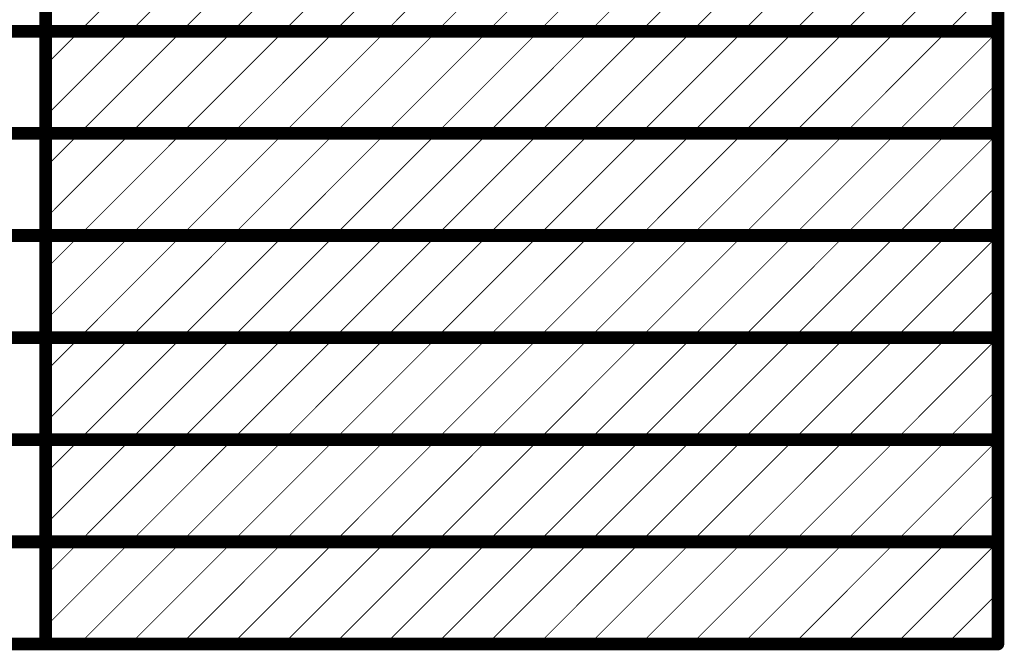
# Model space of a CAD drawing. Header units: inches. Extents: x 0 to 12.2, y 0 to 7.
# Tile 151 of 152: x 11.029 to 12.187, y 5.452 to 6.194. Entities that reach past the tile are written whole.
import ezdxf

# ---------------------------------------------------------------- set-up
doc = ezdxf.new("R2010")
doc.units = ezdxf.units.IN
doc.header["$MEASUREMENT"] = 0
doc.layers.add('Fabrication', color=76, linetype='Continuous')

msp = doc.modelspace()

# ---------------------------------------------------------------- linework, layer by layer
at = {"layer": 'Fabrication'}
for points, const_width in [([(11.0597, 5.46), (11.0597, 6.9)], 0.015), ([(12.1794, 5.46), (12.1794, 6.9)], 0.015), ([(11.0994, 6.18), (11.2194, 6.3)], 0.001), ([(11.1594, 6.18), (11.2794, 6.3)], 0.001), ([(11.2194, 6.18), (11.3394, 6.3)], 0.001), ([(11.2794, 6.18), (11.3994, 6.3)], 0.001), ([(11.3394, 6.18), (11.4594, 6.3)], 0.001), ([(11.3994, 6.18), (11.5194, 6.3)], 0.001), ([(11.4594, 6.18), (11.5794, 6.3)], 0.001), ([(11.5194, 6.18), (11.6394, 6.3)], 0.001), ([(11.5794, 6.18), (11.6994, 6.3)], 0.001), ([(11.6394, 6.18), (11.7594, 6.3)], 0.001), ([(11.6994, 6.18), (11.8194, 6.3)], 0.001), ([(11.7594, 6.18), (11.8794, 6.3)], 0.001), ([(11.8194, 6.18), (11.9394, 6.3)], 0.001), ([(11.8794, 6.18), (11.9994, 6.3)], 0.001), ([(11.9394, 6.18), (12.0594, 6.3)], 0.001), ([(11.9994, 6.18), (12.1194, 6.3)], 0.001), ([(12.0594, 6.18), (12.1794, 6.3)], 0.001), ([(12.1194, 6.18), (12.1794, 6.24)], 0.001), ([(10.4898, 6.18), (11.0597, 6.18)], 0.015), ([(11.0597, 6.18), (12.1794, 6.18)], 0.015), ([(11.0597, 6.0803), (11.1594, 6.18)], 0.001), ([(11.0597, 6.1403), (11.0994, 6.18)], 0.001), ([(11.0994, 6.06), (11.2194, 6.18)], 0.001), ([(11.1594, 6.06), (11.2794, 6.18)], 0.001), ([(11.2194, 6.06), (11.3394, 6.18)], 0.001), ([(11.2794, 6.06), (11.3994, 6.18)], 0.001), ([(11.3394, 6.06), (11.4594, 6.18)], 0.001), ([(11.3994, 6.06), (11.5194, 6.18)], 0.001), ([(11.4594, 6.06), (11.5794, 6.18)], 0.001), ([(11.5194, 6.06), (11.6394, 6.18)], 0.001), ([(11.5794, 6.06), (11.6994, 6.18)], 0.001), ([(11.6394, 6.06), (11.7594, 6.18)], 0.001), ([(11.6994, 6.06), (11.8194, 6.18)], 0.001), ([(11.7594, 6.06), (11.8794, 6.18)], 0.001), ([(11.8194, 6.06), (11.9394, 6.18)], 0.001), ([(11.8794, 6.06), (11.9994, 6.18)], 0.001), ([(11.9394, 6.06), (12.0594, 6.18)], 0.001), ([(11.9994, 6.06), (12.1194, 6.18)], 0.001), ([(12.0594, 6.06), (12.1794, 6.18)], 0.001), ([(12.1194, 6.06), (12.1794, 6.12)], 0.001), ([(10.4898, 6.06), (11.0597, 6.06)], 0.015), ([(11.0597, 6.06), (12.1794, 6.06)], 0.015), ([(11.0597, 5.9603), (11.1594, 6.06)], 0.001), ([(11.0597, 6.0203), (11.0994, 6.06)], 0.001), ([(11.0994, 5.94), (11.2194, 6.06)], 0.001), ([(11.1594, 5.94), (11.2794, 6.06)], 0.001), ([(11.2194, 5.94), (11.3394, 6.06)], 0.001), ([(11.2794, 5.94), (11.3994, 6.06)], 0.001), ([(11.3394, 5.94), (11.4594, 6.06)], 0.001), ([(11.3994, 5.94), (11.5194, 6.06)], 0.001), ([(11.4594, 5.94), (11.5794, 6.06)], 0.001), ([(11.5194, 5.94), (11.6394, 6.06)], 0.001), ([(11.5794, 5.94), (11.6994, 6.06)], 0.001), ([(11.6394, 5.94), (11.7594, 6.06)], 0.001), ([(11.6994, 5.94), (11.8194, 6.06)], 0.001), ([(11.7594, 5.94), (11.8794, 6.06)], 0.001), ([(11.8194, 5.94), (11.9394, 6.06)], 0.001), ([(11.8794, 5.94), (11.9994, 6.06)], 0.001), ([(11.9394, 5.94), (12.0594, 6.06)], 0.001), ([(11.9994, 5.94), (12.1194, 6.06)], 0.001), ([(12.0594, 5.94), (12.1794, 6.06)], 0.001), ([(12.1194, 5.94), (12.1794, 6)], 0.001), ([(10.4898, 5.94), (11.0597, 5.94)], 0.015), ([(11.0597, 5.94), (12.1794, 5.94)], 0.015), ([(11.0597, 5.8403), (11.1594, 5.94)], 0.001), ([(11.0597, 5.9003), (11.0994, 5.94)], 0.001), ([(11.0994, 5.82), (11.2194, 5.94)], 0.001), ([(11.1594, 5.82), (11.2794, 5.94)], 0.001), ([(11.2194, 5.82), (11.3394, 5.94)], 0.001), ([(11.2794, 5.82), (11.3994, 5.94)], 0.001), ([(11.3394, 5.82), (11.4594, 5.94)], 0.001), ([(11.3994, 5.82), (11.5194, 5.94)], 0.001), ([(11.4594, 5.82), (11.5794, 5.94)], 0.001), ([(11.5194, 5.82), (11.6394, 5.94)], 0.001), ([(11.5794, 5.82), (11.6994, 5.94)], 0.001), ([(11.6394, 5.82), (11.7594, 5.94)], 0.001), ([(11.6994, 5.82), (11.8194, 5.94)], 0.001), ([(11.7594, 5.82), (11.8794, 5.94)], 0.001), ([(11.8194, 5.82), (11.9394, 5.94)], 0.001), ([(11.8794, 5.82), (11.9994, 5.94)], 0.001), ([(11.9394, 5.82), (12.0594, 5.94)], 0.001), ([(11.9994, 5.82), (12.1194, 5.94)], 0.001), ([(12.0594, 5.82), (12.1794, 5.94)], 0.001), ([(12.1194, 5.82), (12.1794, 5.88)], 0.001), ([(10.4898, 5.82), (11.0597, 5.82)], 0.015), ([(11.0597, 5.82), (12.1794, 5.82)], 0.015), ([(11.0597, 5.7203), (11.1594, 5.82)], 0.001), ([(11.0597, 5.7803), (11.0994, 5.82)], 0.001), ([(11.0994, 5.7), (11.2194, 5.82)], 0.001), ([(11.1594, 5.7), (11.2794, 5.82)], 0.001), ([(11.2194, 5.7), (11.3394, 5.82)], 0.001), ([(11.2794, 5.7), (11.3994, 5.82)], 0.001), ([(11.3394, 5.7), (11.4594, 5.82)], 0.001), ([(11.3994, 5.7), (11.5194, 5.82)], 0.001), ([(11.4594, 5.7), (11.5794, 5.82)], 0.001), ([(11.5194, 5.7), (11.6394, 5.82)], 0.001), ([(11.5794, 5.7), (11.6994, 5.82)], 0.001), ([(11.6394, 5.7), (11.7594, 5.82)], 0.001), ([(11.6994, 5.7), (11.8194, 5.82)], 0.001), ([(11.7594, 5.7), (11.8794, 5.82)], 0.001), ([(11.8194, 5.7), (11.9394, 5.82)], 0.001), ([(11.8794, 5.7), (11.9994, 5.82)], 0.001), ([(11.9394, 5.7), (12.0594, 5.82)], 0.001), ([(11.9994, 5.7), (12.1194, 5.82)], 0.001), ([(12.0594, 5.7), (12.1794, 5.82)], 0.001), ([(12.1194, 5.7), (12.1794, 5.76)], 0.001), ([(10.4898, 5.7), (11.0597, 5.7)], 0.015), ([(11.0597, 5.7), (12.1794, 5.7)], 0.015), ([(11.0597, 5.6003), (11.1594, 5.7)], 0.001), ([(11.0597, 5.6603), (11.0994, 5.7)], 0.001), ([(11.0994, 5.58), (11.2194, 5.7)], 0.001), ([(11.1594, 5.58), (11.2794, 5.7)], 0.001), ([(11.2194, 5.58), (11.3394, 5.7)], 0.001), ([(11.2794, 5.58), (11.3994, 5.7)], 0.001), ([(11.3394, 5.58), (11.4594, 5.7)], 0.001), ([(11.3994, 5.58), (11.5194, 5.7)], 0.001), ([(11.4594, 5.58), (11.5794, 5.7)], 0.001), ([(11.5194, 5.58), (11.6394, 5.7)], 0.001), ([(11.5794, 5.58), (11.6994, 5.7)], 0.001), ([(11.6394, 5.58), (11.7594, 5.7)], 0.001), ([(11.6994, 5.58), (11.8194, 5.7)], 0.001), ([(11.7594, 5.58), (11.8794, 5.7)], 0.001), ([(11.8194, 5.58), (11.9394, 5.7)], 0.001), ([(11.8794, 5.58), (11.9994, 5.7)], 0.001), ([(11.9394, 5.58), (12.0594, 5.7)], 0.001), ([(11.9994, 5.58), (12.1194, 5.7)], 0.001), ([(12.0594, 5.58), (12.1794, 5.7)], 0.001), ([(12.1194, 5.58), (12.1794, 5.64)], 0.001), ([(10.4898, 5.58), (11.0597, 5.58)], 0.015), ([(11.0597, 5.58), (12.1794, 5.58)], 0.015), ([(11.0597, 5.4803), (11.1594, 5.58)], 0.001), ([(11.0597, 5.5403), (11.0994, 5.58)], 0.001), ([(11.0994, 5.46), (11.2194, 5.58)], 0.001), ([(11.1594, 5.46), (11.2794, 5.58)], 0.001), ([(11.2194, 5.46), (11.3394, 5.58)], 0.001), ([(11.2794, 5.46), (11.3994, 5.58)], 0.001), ([(11.3394, 5.46), (11.4594, 5.58)], 0.001), ([(11.3994, 5.46), (11.5194, 5.58)], 0.001), ([(11.4594, 5.46), (11.5794, 5.58)], 0.001), ([(11.5194, 5.46), (11.6394, 5.58)], 0.001), ([(11.5794, 5.46), (11.6994, 5.58)], 0.001), ([(11.6394, 5.46), (11.7594, 5.58)], 0.001), ([(11.6994, 5.46), (11.8194, 5.58)], 0.001), ([(11.7594, 5.46), (11.8794, 5.58)], 0.001), ([(11.8194, 5.46), (11.9394, 5.58)], 0.001), ([(11.8794, 5.46), (11.9994, 5.58)], 0.001), ([(11.9394, 5.46), (12.0594, 5.58)], 0.001), ([(11.9994, 5.46), (12.1194, 5.58)], 0.001), ([(12.0594, 5.46), (12.1794, 5.58)], 0.001), ([(12.1194, 5.46), (12.1794, 5.52)], 0.001), ([(10.4898, 5.46), (11.0597, 5.46)], 0.015), ([(11.0597, 5.46), (12.1794, 5.46)], 0.015)]:
    msp.add_lwpolyline(points, dxfattribs=dict(at, const_width=const_width))
for points, const_width in [([(11.0559, 6.18, 1), (11.0634, 6.18, 1)], 0.0075), ([(11.0559, 6.18, 1), (11.0634, 6.18, 1)], 0.0075), ([(12.1756, 6.18, 1), (12.1831, 6.18, 1)], 0.0075), ([(11.0991, 6.18, 1), (11.0996, 6.18, 1)], 0.0005), ([(11.0991, 6.18, 1), (11.0996, 6.18, 1)], 0.0005), ([(11.1591, 6.18, 1), (11.1596, 6.18, 1)], 0.0005), ([(11.1591, 6.18, 1), (11.1596, 6.18, 1)], 0.0005), ([(11.2191, 6.18, 1), (11.2196, 6.18, 1)], 0.0005), ([(11.2191, 6.18, 1), (11.2196, 6.18, 1)], 0.0005), ([(11.2791, 6.18, 1), (11.2796, 6.18, 1)], 0.0005), ([(11.2791, 6.18, 1), (11.2796, 6.18, 1)], 0.0005), ([(11.3391, 6.18, 1), (11.3396, 6.18, 1)], 0.0005), ([(11.3391, 6.18, 1), (11.3396, 6.18, 1)], 0.0005), ([(11.3991, 6.18, 1), (11.3996, 6.18, 1)], 0.0005), ([(11.3991, 6.18, 1), (11.3996, 6.18, 1)], 0.0005), ([(11.4591, 6.18, 1), (11.4596, 6.18, 1)], 0.0005), ([(11.4591, 6.18, 1), (11.4596, 6.18, 1)], 0.0005), ([(11.5191, 6.18, 1), (11.5196, 6.18, 1)], 0.0005), ([(11.5191, 6.18, 1), (11.5196, 6.18, 1)], 0.0005), ([(11.5791, 6.18, 1), (11.5796, 6.18, 1)], 0.0005), ([(11.5791, 6.18, 1), (11.5796, 6.18, 1)], 0.0005), ([(11.6391, 6.18, 1), (11.6396, 6.18, 1)], 0.0005), ([(11.6391, 6.18, 1), (11.6396, 6.18, 1)], 0.0005), ([(11.6991, 6.18, 1), (11.6996, 6.18, 1)], 0.0005), ([(11.6991, 6.18, 1), (11.6996, 6.18, 1)], 0.0005), ([(11.7591, 6.18, 1), (11.7596, 6.18, 1)], 0.0005), ([(11.7591, 6.18, 1), (11.7596, 6.18, 1)], 0.0005), ([(11.8191, 6.18, 1), (11.8196, 6.18, 1)], 0.0005), ([(11.8191, 6.18, 1), (11.8196, 6.18, 1)], 0.0005), ([(11.8791, 6.18, 1), (11.8796, 6.18, 1)], 0.0005), ([(11.8791, 6.18, 1), (11.8796, 6.18, 1)], 0.0005), ([(11.9391, 6.18, 1), (11.9396, 6.18, 1)], 0.0005), ([(11.9391, 6.18, 1), (11.9396, 6.18, 1)], 0.0005), ([(11.9991, 6.18, 1), (11.9996, 6.18, 1)], 0.0005), ([(11.9991, 6.18, 1), (11.9996, 6.18, 1)], 0.0005), ([(12.0591, 6.18, 1), (12.0596, 6.18, 1)], 0.0005), ([(12.0591, 6.18, 1), (12.0596, 6.18, 1)], 0.0005), ([(12.1191, 6.18, 1), (12.1196, 6.18, 1)], 0.0005), ([(12.1191, 6.18, 1), (12.1196, 6.18, 1)], 0.0005), ([(12.1791, 6.18, 1), (12.1796, 6.18, 1)], 0.0005), ([(11.0594, 6.1403, 1), (11.0599, 6.1403, 1)], 0.0005), ([(12.1791, 6.12, 1), (12.1796, 6.12, 1)], 0.0005), ([(11.0594, 6.0803, 1), (11.0599, 6.0803, 1)], 0.0005), ([(11.0559, 6.06, 1), (11.0634, 6.06, 1)], 0.0075), ([(11.0559, 6.06, 1), (11.0634, 6.06, 1)], 0.0075), ([(12.1756, 6.06, 1), (12.1831, 6.06, 1)], 0.0075), ([(11.0991, 6.06, 1), (11.0996, 6.06, 1)], 0.0005), ([(11.0991, 6.06, 1), (11.0996, 6.06, 1)], 0.0005), ([(11.1591, 6.06, 1), (11.1596, 6.06, 1)], 0.0005), ([(11.1591, 6.06, 1), (11.1596, 6.06, 1)], 0.0005), ([(11.2191, 6.06, 1), (11.2196, 6.06, 1)], 0.0005), ([(11.2191, 6.06, 1), (11.2196, 6.06, 1)], 0.0005), ([(11.2791, 6.06, 1), (11.2796, 6.06, 1)], 0.0005), ([(11.2791, 6.06, 1), (11.2796, 6.06, 1)], 0.0005), ([(11.3391, 6.06, 1), (11.3396, 6.06, 1)], 0.0005), ([(11.3391, 6.06, 1), (11.3396, 6.06, 1)], 0.0005), ([(11.3991, 6.06, 1), (11.3996, 6.06, 1)], 0.0005), ([(11.3991, 6.06, 1), (11.3996, 6.06, 1)], 0.0005), ([(11.4591, 6.06, 1), (11.4596, 6.06, 1)], 0.0005), ([(11.4591, 6.06, 1), (11.4596, 6.06, 1)], 0.0005), ([(11.5191, 6.06, 1), (11.5196, 6.06, 1)], 0.0005), ([(11.5191, 6.06, 1), (11.5196, 6.06, 1)], 0.0005), ([(11.5791, 6.06, 1), (11.5796, 6.06, 1)], 0.0005), ([(11.5791, 6.06, 1), (11.5796, 6.06, 1)], 0.0005), ([(11.6391, 6.06, 1), (11.6396, 6.06, 1)], 0.0005), ([(11.6391, 6.06, 1), (11.6396, 6.06, 1)], 0.0005), ([(11.6991, 6.06, 1), (11.6996, 6.06, 1)], 0.0005), ([(11.6991, 6.06, 1), (11.6996, 6.06, 1)], 0.0005), ([(11.7591, 6.06, 1), (11.7596, 6.06, 1)], 0.0005), ([(11.7591, 6.06, 1), (11.7596, 6.06, 1)], 0.0005), ([(11.8191, 6.06, 1), (11.8196, 6.06, 1)], 0.0005), ([(11.8191, 6.06, 1), (11.8196, 6.06, 1)], 0.0005), ([(11.8791, 6.06, 1), (11.8796, 6.06, 1)], 0.0005), ([(11.8791, 6.06, 1), (11.8796, 6.06, 1)], 0.0005), ([(11.9391, 6.06, 1), (11.9396, 6.06, 1)], 0.0005), ([(11.9391, 6.06, 1), (11.9396, 6.06, 1)], 0.0005), ([(11.9991, 6.06, 1), (11.9996, 6.06, 1)], 0.0005), ([(11.9991, 6.06, 1), (11.9996, 6.06, 1)], 0.0005), ([(12.0591, 6.06, 1), (12.0596, 6.06, 1)], 0.0005), ([(12.0591, 6.06, 1), (12.0596, 6.06, 1)], 0.0005), ([(12.1191, 6.06, 1), (12.1196, 6.06, 1)], 0.0005), ([(12.1191, 6.06, 1), (12.1196, 6.06, 1)], 0.0005), ([(12.1791, 6.06, 1), (12.1796, 6.06, 1)], 0.0005), ([(11.0594, 6.0203, 1), (11.0599, 6.0203, 1)], 0.0005), ([(12.1791, 6, 1), (12.1796, 6, 1)], 0.0005), ([(11.0594, 5.9603, 1), (11.0599, 5.9603, 1)], 0.0005), ([(11.0559, 5.94, 1), (11.0634, 5.94, 1)], 0.0075), ([(11.0559, 5.94, 1), (11.0634, 5.94, 1)], 0.0075), ([(11.0991, 5.94, 1), (11.0996, 5.94, 1)], 0.0005), ([(11.0991, 5.94, 1), (11.0996, 5.94, 1)], 0.0005), ([(11.1591, 5.94, 1), (11.1596, 5.94, 1)], 0.0005), ([(11.1591, 5.94, 1), (11.1596, 5.94, 1)], 0.0005), ([(11.2191, 5.94, 1), (11.2196, 5.94, 1)], 0.0005), ([(11.2191, 5.94, 1), (11.2196, 5.94, 1)], 0.0005), ([(11.2791, 5.94, 1), (11.2796, 5.94, 1)], 0.0005), ([(11.2791, 5.94, 1), (11.2796, 5.94, 1)], 0.0005), ([(11.3391, 5.94, 1), (11.3396, 5.94, 1)], 0.0005), ([(11.3391, 5.94, 1), (11.3396, 5.94, 1)], 0.0005), ([(11.3991, 5.94, 1), (11.3996, 5.94, 1)], 0.0005), ([(11.3991, 5.94, 1), (11.3996, 5.94, 1)], 0.0005), ([(11.4591, 5.94, 1), (11.4596, 5.94, 1)], 0.0005), ([(11.4591, 5.94, 1), (11.4596, 5.94, 1)], 0.0005), ([(11.5191, 5.94, 1), (11.5196, 5.94, 1)], 0.0005), ([(11.5191, 5.94, 1), (11.5196, 5.94, 1)], 0.0005), ([(11.5791, 5.94, 1), (11.5796, 5.94, 1)], 0.0005), ([(11.5791, 5.94, 1), (11.5796, 5.94, 1)], 0.0005), ([(11.6391, 5.94, 1), (11.6396, 5.94, 1)], 0.0005), ([(11.6391, 5.94, 1), (11.6396, 5.94, 1)], 0.0005), ([(11.6991, 5.94, 1), (11.6996, 5.94, 1)], 0.0005), ([(11.6991, 5.94, 1), (11.6996, 5.94, 1)], 0.0005), ([(11.7591, 5.94, 1), (11.7596, 5.94, 1)], 0.0005), ([(11.7591, 5.94, 1), (11.7596, 5.94, 1)], 0.0005), ([(11.8191, 5.94, 1), (11.8196, 5.94, 1)], 0.0005), ([(11.8191, 5.94, 1), (11.8196, 5.94, 1)], 0.0005), ([(11.8791, 5.94, 1), (11.8796, 5.94, 1)], 0.0005), ([(11.8791, 5.94, 1), (11.8796, 5.94, 1)], 0.0005), ([(11.9391, 5.94, 1), (11.9396, 5.94, 1)], 0.0005), ([(11.9391, 5.94, 1), (11.9396, 5.94, 1)], 0.0005), ([(11.9991, 5.94, 1), (11.9996, 5.94, 1)], 0.0005), ([(11.9991, 5.94, 1), (11.9996, 5.94, 1)], 0.0005), ([(12.0591, 5.94, 1), (12.0596, 5.94, 1)], 0.0005), ([(12.0591, 5.94, 1), (12.0596, 5.94, 1)], 0.0005), ([(12.1191, 5.94, 1), (12.1196, 5.94, 1)], 0.0005), ([(12.1191, 5.94, 1), (12.1196, 5.94, 1)], 0.0005), ([(12.1756, 5.94, 1), (12.1831, 5.94, 1)], 0.0075), ([(12.1791, 5.94, 1), (12.1796, 5.94, 1)], 0.0005), ([(11.0594, 5.9003, 1), (11.0599, 5.9003, 1)], 0.0005), ([(12.1791, 5.88, 1), (12.1796, 5.88, 1)], 0.0005), ([(11.0594, 5.8403, 1), (11.0599, 5.8403, 1)], 0.0005), ([(11.0559, 5.82, 1), (11.0634, 5.82, 1)], 0.0075), ([(11.0559, 5.82, 1), (11.0634, 5.82, 1)], 0.0075), ([(12.1756, 5.82, 1), (12.1831, 5.82, 1)], 0.0075), ([(11.0991, 5.82, 1), (11.0996, 5.82, 1)], 0.0005), ([(11.0991, 5.82, 1), (11.0996, 5.82, 1)], 0.0005), ([(11.1591, 5.82, 1), (11.1596, 5.82, 1)], 0.0005), ([(11.1591, 5.82, 1), (11.1596, 5.82, 1)], 0.0005), ([(11.2191, 5.82, 1), (11.2196, 5.82, 1)], 0.0005), ([(11.2191, 5.82, 1), (11.2196, 5.82, 1)], 0.0005), ([(11.2791, 5.82, 1), (11.2796, 5.82, 1)], 0.0005), ([(11.2791, 5.82, 1), (11.2796, 5.82, 1)], 0.0005), ([(11.3391, 5.82, 1), (11.3396, 5.82, 1)], 0.0005), ([(11.3391, 5.82, 1), (11.3396, 5.82, 1)], 0.0005), ([(11.3991, 5.82, 1), (11.3996, 5.82, 1)], 0.0005), ([(11.3991, 5.82, 1), (11.3996, 5.82, 1)], 0.0005), ([(11.4591, 5.82, 1), (11.4596, 5.82, 1)], 0.0005), ([(11.4591, 5.82, 1), (11.4596, 5.82, 1)], 0.0005), ([(11.5191, 5.82, 1), (11.5196, 5.82, 1)], 0.0005), ([(11.5191, 5.82, 1), (11.5196, 5.82, 1)], 0.0005), ([(11.5791, 5.82, 1), (11.5796, 5.82, 1)], 0.0005), ([(11.5791, 5.82, 1), (11.5796, 5.82, 1)], 0.0005), ([(11.6391, 5.82, 1), (11.6396, 5.82, 1)], 0.0005), ([(11.6391, 5.82, 1), (11.6396, 5.82, 1)], 0.0005), ([(11.6991, 5.82, 1), (11.6996, 5.82, 1)], 0.0005), ([(11.6991, 5.82, 1), (11.6996, 5.82, 1)], 0.0005), ([(11.7591, 5.82, 1), (11.7596, 5.82, 1)], 0.0005), ([(11.7591, 5.82, 1), (11.7596, 5.82, 1)], 0.0005), ([(11.8191, 5.82, 1), (11.8196, 5.82, 1)], 0.0005), ([(11.8191, 5.82, 1), (11.8196, 5.82, 1)], 0.0005), ([(11.8791, 5.82, 1), (11.8796, 5.82, 1)], 0.0005), ([(11.8791, 5.82, 1), (11.8796, 5.82, 1)], 0.0005), ([(11.9391, 5.82, 1), (11.9396, 5.82, 1)], 0.0005), ([(11.9391, 5.82, 1), (11.9396, 5.82, 1)], 0.0005), ([(11.9991, 5.82, 1), (11.9996, 5.82, 1)], 0.0005), ([(11.9991, 5.82, 1), (11.9996, 5.82, 1)], 0.0005), ([(12.0591, 5.82, 1), (12.0596, 5.82, 1)], 0.0005), ([(12.0591, 5.82, 1), (12.0596, 5.82, 1)], 0.0005), ([(12.1191, 5.82, 1), (12.1196, 5.82, 1)], 0.0005), ([(12.1191, 5.82, 1), (12.1196, 5.82, 1)], 0.0005), ([(12.1791, 5.82, 1), (12.1796, 5.82, 1)], 0.0005), ([(11.0594, 5.7803, 1), (11.0599, 5.7803, 1)], 0.0005), ([(12.1791, 5.76, 1), (12.1796, 5.76, 1)], 0.0005), ([(11.0594, 5.7203, 1), (11.0599, 5.7203, 1)], 0.0005), ([(11.0559, 5.7, 1), (11.0634, 5.7, 1)], 0.0075), ([(11.0559, 5.7, 1), (11.0634, 5.7, 1)], 0.0075), ([(11.0991, 5.7, 1), (11.0996, 5.7, 1)], 0.0005), ([(11.0991, 5.7, 1), (11.0996, 5.7, 1)], 0.0005), ([(11.1591, 5.7, 1), (11.1596, 5.7, 1)], 0.0005), ([(11.1591, 5.7, 1), (11.1596, 5.7, 1)], 0.0005), ([(11.2191, 5.7, 1), (11.2196, 5.7, 1)], 0.0005), ([(11.2191, 5.7, 1), (11.2196, 5.7, 1)], 0.0005), ([(11.2791, 5.7, 1), (11.2796, 5.7, 1)], 0.0005), ([(11.2791, 5.7, 1), (11.2796, 5.7, 1)], 0.0005), ([(11.3391, 5.7, 1), (11.3396, 5.7, 1)], 0.0005), ([(11.3391, 5.7, 1), (11.3396, 5.7, 1)], 0.0005), ([(11.3991, 5.7, 1), (11.3996, 5.7, 1)], 0.0005), ([(11.3991, 5.7, 1), (11.3996, 5.7, 1)], 0.0005), ([(11.4591, 5.7, 1), (11.4596, 5.7, 1)], 0.0005), ([(11.4591, 5.7, 1), (11.4596, 5.7, 1)], 0.0005), ([(11.5191, 5.7, 1), (11.5196, 5.7, 1)], 0.0005), ([(11.5191, 5.7, 1), (11.5196, 5.7, 1)], 0.0005), ([(11.5791, 5.7, 1), (11.5796, 5.7, 1)], 0.0005), ([(11.5791, 5.7, 1), (11.5796, 5.7, 1)], 0.0005), ([(11.6391, 5.7, 1), (11.6396, 5.7, 1)], 0.0005), ([(11.6391, 5.7, 1), (11.6396, 5.7, 1)], 0.0005), ([(11.6991, 5.7, 1), (11.6996, 5.7, 1)], 0.0005), ([(11.6991, 5.7, 1), (11.6996, 5.7, 1)], 0.0005), ([(11.7591, 5.7, 1), (11.7596, 5.7, 1)], 0.0005), ([(11.7591, 5.7, 1), (11.7596, 5.7, 1)], 0.0005), ([(11.8191, 5.7, 1), (11.8196, 5.7, 1)], 0.0005), ([(11.8191, 5.7, 1), (11.8196, 5.7, 1)], 0.0005), ([(11.8791, 5.7, 1), (11.8796, 5.7, 1)], 0.0005), ([(11.8791, 5.7, 1), (11.8796, 5.7, 1)], 0.0005), ([(11.9391, 5.7, 1), (11.9396, 5.7, 1)], 0.0005), ([(11.9391, 5.7, 1), (11.9396, 5.7, 1)], 0.0005), ([(11.9991, 5.7, 1), (11.9996, 5.7, 1)], 0.0005), ([(11.9991, 5.7, 1), (11.9996, 5.7, 1)], 0.0005), ([(12.0591, 5.7, 1), (12.0596, 5.7, 1)], 0.0005), ([(12.0591, 5.7, 1), (12.0596, 5.7, 1)], 0.0005), ([(12.1191, 5.7, 1), (12.1196, 5.7, 1)], 0.0005), ([(12.1191, 5.7, 1), (12.1196, 5.7, 1)], 0.0005), ([(12.1756, 5.7, 1), (12.1831, 5.7, 1)], 0.0075), ([(12.1791, 5.7, 1), (12.1796, 5.7, 1)], 0.0005), ([(11.0594, 5.6603, 1), (11.0599, 5.6603, 1)], 0.0005), ([(12.1791, 5.64, 1), (12.1796, 5.64, 1)], 0.0005), ([(11.0594, 5.6003, 1), (11.0599, 5.6003, 1)], 0.0005), ([(11.0559, 5.58, 1), (11.0634, 5.58, 1)], 0.0075), ([(11.0559, 5.58, 1), (11.0634, 5.58, 1)], 0.0075), ([(11.0991, 5.58, 1), (11.0996, 5.58, 1)], 0.0005), ([(11.0991, 5.58, 1), (11.0996, 5.58, 1)], 0.0005), ([(11.1591, 5.58, 1), (11.1596, 5.58, 1)], 0.0005), ([(11.1591, 5.58, 1), (11.1596, 5.58, 1)], 0.0005), ([(11.2191, 5.58, 1), (11.2196, 5.58, 1)], 0.0005), ([(11.2191, 5.58, 1), (11.2196, 5.58, 1)], 0.0005), ([(11.2791, 5.58, 1), (11.2796, 5.58, 1)], 0.0005), ([(11.2791, 5.58, 1), (11.2796, 5.58, 1)], 0.0005), ([(11.3391, 5.58, 1), (11.3396, 5.58, 1)], 0.0005), ([(11.3391, 5.58, 1), (11.3396, 5.58, 1)], 0.0005), ([(11.3991, 5.58, 1), (11.3996, 5.58, 1)], 0.0005), ([(11.3991, 5.58, 1), (11.3996, 5.58, 1)], 0.0005), ([(11.4591, 5.58, 1), (11.4596, 5.58, 1)], 0.0005), ([(11.4591, 5.58, 1), (11.4596, 5.58, 1)], 0.0005), ([(11.5191, 5.58, 1), (11.5196, 5.58, 1)], 0.0005), ([(11.5191, 5.58, 1), (11.5196, 5.58, 1)], 0.0005), ([(11.5791, 5.58, 1), (11.5796, 5.58, 1)], 0.0005), ([(11.5791, 5.58, 1), (11.5796, 5.58, 1)], 0.0005), ([(11.6391, 5.58, 1), (11.6396, 5.58, 1)], 0.0005), ([(11.6391, 5.58, 1), (11.6396, 5.58, 1)], 0.0005), ([(11.6991, 5.58, 1), (11.6996, 5.58, 1)], 0.0005), ([(11.6991, 5.58, 1), (11.6996, 5.58, 1)], 0.0005), ([(11.7591, 5.58, 1), (11.7596, 5.58, 1)], 0.0005), ([(11.7591, 5.58, 1), (11.7596, 5.58, 1)], 0.0005), ([(11.8191, 5.58, 1), (11.8196, 5.58, 1)], 0.0005), ([(11.8191, 5.58, 1), (11.8196, 5.58, 1)], 0.0005), ([(11.8791, 5.58, 1), (11.8796, 5.58, 1)], 0.0005), ([(11.8791, 5.58, 1), (11.8796, 5.58, 1)], 0.0005), ([(11.9391, 5.58, 1), (11.9396, 5.58, 1)], 0.0005), ([(11.9391, 5.58, 1), (11.9396, 5.58, 1)], 0.0005), ([(11.9991, 5.58, 1), (11.9996, 5.58, 1)], 0.0005), ([(11.9991, 5.58, 1), (11.9996, 5.58, 1)], 0.0005), ([(12.0591, 5.58, 1), (12.0596, 5.58, 1)], 0.0005), ([(12.0591, 5.58, 1), (12.0596, 5.58, 1)], 0.0005), ([(12.1191, 5.58, 1), (12.1196, 5.58, 1)], 0.0005), ([(12.1191, 5.58, 1), (12.1196, 5.58, 1)], 0.0005), ([(12.1756, 5.58, 1), (12.1831, 5.58, 1)], 0.0075), ([(12.1791, 5.58, 1), (12.1796, 5.58, 1)], 0.0005), ([(11.0594, 5.5403, 1), (11.0599, 5.5403, 1)], 0.0005), ([(12.1791, 5.52, 1), (12.1796, 5.52, 1)], 0.0005), ([(11.0594, 5.4803, 1), (11.0599, 5.4803, 1)], 0.0005), ([(11.0559, 5.46, 1), (11.0634, 5.46, 1)], 0.0075), ([(11.0559, 5.46, 1), (11.0634, 5.46, 1)], 0.0075), ([(11.0559, 5.46, 1), (11.0634, 5.46, 1)], 0.0075), ([(12.1756, 5.46, 1), (12.1831, 5.46, 1)], 0.0075), ([(12.1756, 5.46, 1), (12.1831, 5.46, 1)], 0.0075), ([(11.0991, 5.46, 1), (11.0996, 5.46, 1)], 0.0005), ([(11.1591, 5.46, 1), (11.1596, 5.46, 1)], 0.0005), ([(11.2191, 5.46, 1), (11.2196, 5.46, 1)], 0.0005), ([(11.2791, 5.46, 1), (11.2796, 5.46, 1)], 0.0005), ([(11.3391, 5.46, 1), (11.3396, 5.46, 1)], 0.0005), ([(11.3991, 5.46, 1), (11.3996, 5.46, 1)], 0.0005), ([(11.4591, 5.46, 1), (11.4596, 5.46, 1)], 0.0005), ([(11.5191, 5.46, 1), (11.5196, 5.46, 1)], 0.0005), ([(11.5791, 5.46, 1), (11.5796, 5.46, 1)], 0.0005), ([(11.6391, 5.46, 1), (11.6396, 5.46, 1)], 0.0005), ([(11.6991, 5.46, 1), (11.6996, 5.46, 1)], 0.0005), ([(11.7591, 5.46, 1), (11.7596, 5.46, 1)], 0.0005), ([(11.8191, 5.46, 1), (11.8196, 5.46, 1)], 0.0005), ([(11.8791, 5.46, 1), (11.8796, 5.46, 1)], 0.0005), ([(11.9391, 5.46, 1), (11.9396, 5.46, 1)], 0.0005), ([(11.9991, 5.46, 1), (11.9996, 5.46, 1)], 0.0005), ([(12.0591, 5.46, 1), (12.0596, 5.46, 1)], 0.0005), ([(12.1191, 5.46, 1), (12.1196, 5.46, 1)], 0.0005)]:
    msp.add_lwpolyline(points, format="xyb", close=True, dxfattribs=dict(at, const_width=const_width))

doc.saveas('drawing.dxf')
